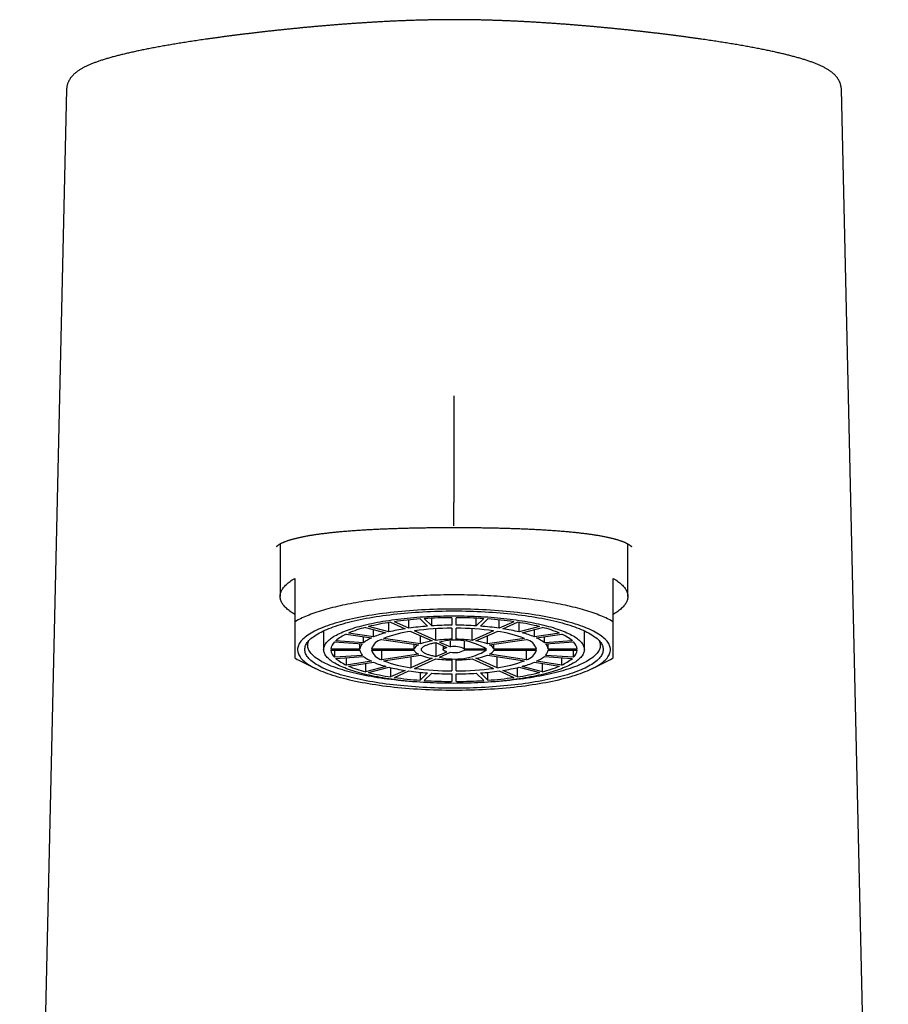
# Model space of a CAD drawing. Header units: millimetres. Extents: x 8 to 799, y 12 to 736.
# Tile 8 of 24: x 346 to 406, y 620 to 688. Entities that reach past the tile are written whole.
import ezdxf

# ---------------------------------------------------------------- set-up
doc = ezdxf.new("R2010")
doc.units = ezdxf.units.MM

msp = doc.modelspace()

# ---------------------------------------------------------------- linework, layer by layer
at = {"color": 7, "linetype": 'Continuous', "lineweight": 30}
for p, q in [((349.654, 682.899), (346.416, 541.267)), ((406.389, 541.267), (403.15, 682.899)), ((364.402, 651.551), (364.402, 647.926)), ((388.402, 647.926), (388.402, 651.551)), ((365.402, 649.167), (365.402, 646.166)), ((387.402, 646.166), (387.402, 649.167)), ((373.283, 645.731), (372.283, 646.18)), ((373.283, 645.731), (373.283, 646.302)), ((374.058, 646.37), (374.575, 645.87)), ((374.865, 645.89), (374.347, 646.39)), ((374.865, 645.89), (374.865, 646.419)), ((376.252, 646.455), (376.252, 645.937)), ((376.552, 645.937), (376.552, 646.455)), ((377.939, 645.89), (377.939, 646.419)), ((378.457, 646.39), (377.939, 645.89)), ((378.229, 645.87), (378.747, 646.37)), ((379.521, 645.731), (379.521, 646.302)), ((380.522, 646.18), (379.521, 645.731)), ((367.402, 645.552), (367.402, 644.256)), ((370.287, 645.783), (371.701, 645.417)), ((371.913, 645.472), (370.499, 645.838)), ((370.849, 645.13), (370.849, 645.638)), ((371.913, 645.472), (371.913, 646.124)), ((372.023, 646.141), (373.023, 645.693)), ((373.423, 645.513), (374.899, 644.852)), ((375.159, 644.89), (373.683, 645.552)), ((375.159, 644.89), (375.159, 645.695)), ((376.252, 645.73), (376.252, 644.966)), ((376.552, 644.966), (376.552, 645.73)), ((377.645, 644.89), (377.645, 645.695)), ((379.121, 645.552), (377.645, 644.89)), ((377.905, 644.852), (379.381, 645.513)), ((379.781, 645.693), (380.781, 646.141)), ((380.891, 645.472), (380.891, 646.124)), ((382.306, 645.838), (380.891, 645.472)), ((381.103, 645.417), (382.518, 645.783)), ((381.955, 645.13), (381.955, 645.638)), ((385.402, 644.256), (385.402, 645.552)), ((370.164, 644.728), (368.232, 644.862)), ((368.967, 645.322), (370.699, 645.063)), ((370.849, 645.13), (369.117, 645.389)), ((370.164, 644.728), (370.164, 645.143)), ((371.393, 644.959), (373.949, 644.577)), ((374.099, 644.644), (371.543, 645.027)), ((374.099, 644.644), (374.099, 645.21)), ((376.165, 644.44), (376.165, 644.835)), ((377.137, 644.294), (377.137, 644.806)), ((378.705, 644.644), (378.705, 645.21)), ((381.262, 645.027), (378.705, 644.644)), ((378.855, 644.577), (381.412, 644.959)), ((383.687, 645.389), (381.955, 645.13)), ((382.105, 645.063), (383.837, 645.322)), ((382.64, 644.728), (382.64, 645.143)), ((384.572, 644.862), (382.64, 644.728)), ((369.904, 644.294), (367.903, 644.294)), ((367.903, 644.217), (369.904, 644.217)), ((368.154, 644.787), (370.086, 644.653)), ((368.154, 644.217), (368.154, 643.724)), ((369.904, 644.294), (369.904, 644.666)), ((373.656, 644.294), (370.704, 644.294)), ((370.704, 644.217), (373.656, 644.217)), ((371.393, 644.217), (371.393, 643.552)), ((373.656, 644.294), (373.656, 644.621)), ((375.15, 644.739), (375.905, 644.401)), ((375.15, 644.739), (375.15, 643.772)), ((375.41, 644.778), (376.165, 644.44)), ((375.652, 644.514), (375.652, 644.256)), ((378.647, 644.294), (377.137, 644.294)), ((378.647, 644.217), (377.137, 644.217)), ((379.148, 644.294), (379.148, 644.621)), ((382.1, 644.294), (379.148, 644.294)), ((379.148, 644.217), (382.1, 644.217)), ((381.412, 643.552), (381.412, 644.217)), ((382.718, 644.653), (384.65, 644.787)), ((382.9, 644.294), (382.9, 644.666)), ((384.901, 644.294), (382.9, 644.294)), ((382.9, 644.217), (384.901, 644.217)), ((384.65, 643.724), (384.65, 644.217)), ((365.773, 643.483), (366.836, 642.958)), ((370.086, 643.858), (368.154, 643.724)), ((368.232, 643.649), (370.164, 643.783)), ((368.967, 643.7), (368.967, 643.189)), ((370.699, 643.448), (368.967, 643.189)), ((373.949, 643.934), (371.393, 643.552)), ((371.543, 643.485), (374.099, 643.867)), ((373.423, 643.766), (373.423, 642.998)), ((374.899, 643.659), (373.423, 642.998)), ((373.683, 642.959), (375.159, 643.621)), ((375.15, 643.772), (375.905, 644.11)), ((375.41, 643.733), (376.165, 644.071)), ((376.252, 643.545), (376.252, 642.781)), ((376.552, 642.781), (376.552, 643.545)), ((377.645, 643.621), (379.121, 642.959)), ((379.381, 642.998), (377.905, 643.659)), ((378.705, 643.867), (381.262, 643.485)), ((381.412, 643.552), (378.855, 643.934)), ((379.381, 642.998), (379.381, 643.766)), ((383.837, 643.189), (382.105, 643.448)), ((382.64, 643.783), (384.572, 643.649)), ((384.65, 643.724), (382.718, 643.858)), ((383.837, 643.189), (383.837, 643.7)), ((385.969, 642.958), (387.032, 643.483)), ((369.117, 643.122), (370.849, 643.381)), ((370.287, 643.297), (370.287, 642.728)), ((371.701, 643.094), (370.287, 642.728)), ((370.499, 642.673), (371.913, 643.039)), ((372.023, 643.012), (372.023, 642.37)), ((373.023, 642.818), (372.023, 642.37)), ((372.283, 642.331), (373.283, 642.78)), ((379.521, 642.78), (380.522, 642.331)), ((380.781, 642.37), (379.781, 642.818)), ((380.781, 642.37), (380.781, 643.012)), ((380.891, 643.039), (382.306, 642.673)), ((382.518, 642.728), (381.103, 643.094)), ((381.955, 643.381), (383.687, 643.122)), ((382.518, 642.728), (382.518, 643.297)), ((374.058, 642.686), (374.058, 642.141)), ((374.575, 642.641), (374.058, 642.141)), ((374.347, 642.121), (374.865, 642.621)), ((376.252, 642.574), (376.252, 642.056)), ((376.552, 642.056), (376.552, 642.574)), ((377.939, 642.621), (378.457, 642.121)), ((378.747, 642.141), (378.229, 642.641)), ((378.747, 642.141), (378.747, 642.686))]:
    msp.add_line(p, q, dxfattribs=at)
at = {"color": 7, "linetype": 'Continuous', "lineweight": 30, "flags": 128}
for points in [[(365.402, 646.685), (365.318, 646.736), (365.238, 646.787), (365.161, 646.839), (365.088, 646.891), (365.018, 646.944), (364.952, 646.997), (364.89, 647.05), (364.831, 647.103), (364.776, 647.157), (364.725, 647.211), (364.677, 647.265), (364.633, 647.319), (364.593, 647.374), (364.557, 647.429), (364.525, 647.483), (364.496, 647.538), (364.471, 647.594), (364.45, 647.649), (364.433, 647.704), (364.419, 647.76), (364.41, 647.815), (364.404, 647.871), (364.402, 647.926), (364.404, 647.982), (364.41, 648.037), (364.419, 648.093), (364.433, 648.148), (364.45, 648.203), (364.471, 648.259), (364.496, 648.314), (364.525, 648.369), (364.557, 648.424), (364.593, 648.478), (364.633, 648.533), (364.677, 648.587), (364.725, 648.641), (364.776, 648.695), (364.831, 648.749), (364.89, 648.802), (364.952, 648.855), (365.018, 648.908), (365.088, 648.961), (365.161, 649.013), (365.238, 649.065), (365.318, 649.116), (365.402, 649.167)], [(387.402, 649.167), (387.486, 649.116), (387.567, 649.065), (387.643, 649.013), (387.717, 648.961), (387.786, 648.908), (387.852, 648.855), (387.915, 648.802), (387.973, 648.749), (388.028, 648.695), (388.08, 648.641), (388.127, 648.587), (388.171, 648.533), (388.211, 648.478), (388.247, 648.424), (388.28, 648.369), (388.308, 648.314), (388.333, 648.259), (388.354, 648.203), (388.371, 648.148), (388.385, 648.093), (388.394, 648.037), (388.4, 647.982), (388.402, 647.926), (388.4, 647.871), (388.394, 647.815), (388.385, 647.76), (388.371, 647.704), (388.354, 647.649), (388.333, 647.594), (388.308, 647.538), (388.28, 647.483), (388.247, 647.429), (388.211, 647.374), (388.171, 647.319), (388.127, 647.265), (388.08, 647.211), (388.028, 647.157), (387.973, 647.103), (387.915, 647.05), (387.852, 646.997), (387.786, 646.944), (387.717, 646.891), (387.643, 646.839), (387.567, 646.787), (387.486, 646.736), (387.402, 646.685)], [(387.402, 646.166), (387.307, 646.221), (387.209, 646.275), (387.106, 646.329), (386.999, 646.382), (386.888, 646.435), (386.773, 646.487), (386.655, 646.539), (386.532, 646.59), (386.406, 646.64), (386.276, 646.69), (386.143, 646.739), (386.005, 646.787), (385.864, 646.835), (385.72, 646.882), (385.572, 646.928), (385.421, 646.974), (385.266, 647.018), (385.108, 647.062), (384.947, 647.105), (384.782, 647.148), (384.615, 647.189), (384.444, 647.23), (384.271, 647.27), (384.094, 647.309), (383.915, 647.347), (383.732, 647.384), (383.547, 647.42), (383.36, 647.455), (383.17, 647.49), (382.977, 647.523), (382.781, 647.555), (382.584, 647.587), (382.384, 647.617), (382.182, 647.647), (381.977, 647.675), (381.771, 647.702), (381.563, 647.729), (381.352, 647.754), (381.14, 647.778), (380.926, 647.801), (380.71, 647.823), (380.493, 647.844), (380.274, 647.864), (380.054, 647.883), (379.833, 647.901), (379.61, 647.918), (379.386, 647.933), (379.16, 647.947), (378.934, 647.961), (378.707, 647.973), (378.479, 647.984), (378.25, 647.994), (378.021, 648.002), (377.791, 648.01), (377.56, 648.016), (377.329, 648.021), (377.098, 648.025), (376.866, 648.028), (376.634, 648.03), (376.402, 648.031), (376.17, 648.03), (375.938, 648.028), (375.707, 648.025), (375.475, 648.021), (375.244, 648.016), (375.014, 648.01), (374.784, 648.002), (374.554, 647.994), (374.325, 647.984), (374.097, 647.973), (373.87, 647.961), (373.644, 647.947), (373.419, 647.933), (373.195, 647.918), (372.972, 647.901), (372.75, 647.883), (372.53, 647.864), (372.311, 647.844), (372.094, 647.823), (371.878, 647.801), (371.664, 647.778), (371.452, 647.754), (371.242, 647.729), (371.033, 647.702), (370.827, 647.675), (370.623, 647.647), (370.42, 647.617), (370.22, 647.587), (370.023, 647.555), (369.828, 647.523), (369.635, 647.49), (369.445, 647.455), (369.257, 647.42), (369.072, 647.384), (368.89, 647.347), (368.71, 647.309), (368.534, 647.27), (368.36, 647.23), (368.189, 647.189), (368.022, 647.148), (367.857, 647.105), (367.696, 647.062), (367.538, 647.018), (367.383, 646.974), (367.232, 646.928), (367.084, 646.882), (366.94, 646.835), (366.799, 646.787), (366.662, 646.739), (366.528, 646.69), (366.398, 646.64), (366.272, 646.59), (366.15, 646.539), (366.031, 646.487), (365.916, 646.435), (365.805, 646.382), (365.699, 646.329), (365.596, 646.275), (365.497, 646.221), (365.402, 646.166)], [(376.402, 641.46), (376.685, 641.461), (376.967, 641.464), (377.25, 641.469), (377.531, 641.476), (377.812, 641.484), (378.092, 641.495), (378.37, 641.507), (378.648, 641.521), (378.923, 641.538), (379.197, 641.556), (379.47, 641.575), (379.74, 641.597), (380.007, 641.621), (380.273, 641.646), (380.535, 641.673), (380.795, 641.702), (381.052, 641.733), (381.305, 641.765), (381.555, 641.799), (381.802, 641.835), (382.045, 641.872), (382.284, 641.911), (382.519, 641.952), (382.75, 641.994), (382.977, 642.038), (383.199, 642.083), (383.416, 642.13), (383.629, 642.178), (383.836, 642.228), (384.039, 642.279), (384.236, 642.331), (384.428, 642.385), (384.615, 642.44), (384.795, 642.496), (384.97, 642.554), (385.14, 642.613), (385.303, 642.672), (385.46, 642.733), (385.611, 642.795), (385.755, 642.858), (385.893, 642.922), (386.025, 642.987), (386.15, 643.052), (386.268, 643.119), (386.38, 643.186), (386.485, 643.254), (386.583, 643.322), (386.674, 643.392), (386.757, 643.462), (386.834, 643.532), (386.904, 643.603), (386.966, 643.674), (387.021, 643.746), (387.069, 643.818), (387.11, 643.891), (387.143, 643.963), (387.169, 644.036), (387.187, 644.109), (387.198, 644.182), (387.202, 644.256), (387.198, 644.329), (387.187, 644.402), (387.169, 644.475), (387.143, 644.548), (387.11, 644.62), (387.069, 644.693), (387.021, 644.765), (386.966, 644.837), (386.904, 644.908), (386.834, 644.979), (386.757, 645.049), (386.674, 645.119), (386.583, 645.189), (386.485, 645.257), (386.38, 645.325), (386.268, 645.392), (386.15, 645.459), (386.025, 645.525), (385.893, 645.589), (385.755, 645.653), (385.611, 645.716), (385.46, 645.778), (385.303, 645.839), (385.14, 645.899), (384.97, 645.957), (384.795, 646.015), (384.615, 646.071), (384.428, 646.126), (384.236, 646.18), (384.039, 646.232), (383.836, 646.283), (383.629, 646.333), (383.416, 646.381), (383.199, 646.428), (382.977, 646.473), (382.75, 646.517), (382.519, 646.559), (382.284, 646.6), (382.045, 646.639), (381.802, 646.676), (381.555, 646.712), (381.305, 646.746), (381.052, 646.778), (380.795, 646.809), (380.535, 646.838), (380.273, 646.865), (380.007, 646.89), (379.74, 646.914), (379.47, 646.936), (379.197, 646.956), (378.923, 646.974), (378.648, 646.99), (378.37, 647.004), (378.092, 647.016), (377.812, 647.027), (377.531, 647.035), (377.25, 647.042), (376.967, 647.047), (376.685, 647.05), (376.402, 647.051), (376.119, 647.05), (375.837, 647.047), (375.555, 647.042), (375.273, 647.035), (374.992, 647.027), (374.713, 647.016), (374.434, 647.004), (374.157, 646.99), (373.881, 646.974), (373.607, 646.956), (373.335, 646.936), (373.065, 646.914), (372.797, 646.89), (372.532, 646.865), (372.269, 646.838), (372.009, 646.809), (371.753, 646.778), (371.499, 646.746), (371.249, 646.712), (371.002, 646.676), (370.759, 646.639), (370.52, 646.6), (370.285, 646.559), (370.054, 646.517), (369.828, 646.473), (369.605, 646.428), (369.388, 646.381), (369.176, 646.333), (368.968, 646.283), (368.765, 646.232), (368.568, 646.18), (368.376, 646.126), (368.19, 646.071), (368.009, 646.015), (367.834, 645.957), (367.665, 645.899), (367.502, 645.839), (367.345, 645.778), (367.194, 645.716), (367.049, 645.653), (366.911, 645.589), (366.779, 645.525), (366.654, 645.459), (366.536, 645.392), (366.424, 645.325), (366.319, 645.257), (366.222, 645.189), (366.131, 645.119), (366.047, 645.049), (365.97, 644.979), (365.901, 644.908), (365.838, 644.837), (365.783, 644.765), (365.735, 644.693), (365.695, 644.62), (365.661, 644.548), (365.635, 644.475), (365.617, 644.402), (365.606, 644.329), (365.602, 644.256), (365.606, 644.182), (365.617, 644.109), (365.635, 644.036), (365.661, 643.963), (365.695, 643.891), (365.735, 643.818), (365.783, 643.746), (365.838, 643.674), (365.901, 643.603), (365.97, 643.532), (366.047, 643.462), (366.131, 643.392), (366.222, 643.322), (366.319, 643.254), (366.424, 643.186), (366.536, 643.119), (366.654, 643.052), (366.779, 642.987), (366.911, 642.922), (367.049, 642.858), (367.194, 642.795), (367.345, 642.733), (367.502, 642.672), (367.665, 642.613), (367.834, 642.554), (368.009, 642.496), (368.19, 642.44), (368.376, 642.385), (368.568, 642.331), (368.765, 642.279), (368.968, 642.228), (369.176, 642.178), (369.388, 642.13), (369.605, 642.083), (369.828, 642.038), (370.054, 641.994), (370.285, 641.952), (370.52, 641.911), (370.759, 641.872), (371.002, 641.835), (371.249, 641.799), (371.499, 641.765), (371.753, 641.733), (372.009, 641.702), (372.269, 641.673), (372.532, 641.646), (372.797, 641.621), (373.065, 641.597), (373.335, 641.575), (373.607, 641.556), (373.881, 641.538), (374.157, 641.521), (374.434, 641.507), (374.713, 641.495), (374.992, 641.484), (375.273, 641.476), (375.555, 641.469), (375.837, 641.464), (376.119, 641.461), (376.402, 641.46)], [(376.402, 646.921), (376.672, 646.92), (376.941, 646.918), (377.21, 646.913), (377.479, 646.907), (377.747, 646.899), (378.013, 646.889), (378.279, 646.877), (378.544, 646.863), (378.807, 646.848), (379.068, 646.831), (379.328, 646.812), (379.585, 646.791), (379.84, 646.768), (380.093, 646.744), (380.344, 646.718), (380.592, 646.691), (380.836, 646.662), (381.078, 646.631), (381.317, 646.598), (381.552, 646.564), (381.784, 646.529), (382.012, 646.491), (382.236, 646.453), (382.456, 646.412), (382.672, 646.37), (382.884, 646.327), (383.091, 646.283), (383.294, 646.237), (383.492, 646.189), (383.685, 646.141), (383.874, 646.091), (384.057, 646.039), (384.234, 645.987), (384.407, 645.933), (384.574, 645.878), (384.735, 645.822), (384.891, 645.765), (385.04, 645.707), (385.184, 645.648), (385.322, 645.588), (385.454, 645.528), (385.58, 645.466), (385.699, 645.403), (385.812, 645.34), (385.918, 645.276), (386.018, 645.211), (386.111, 645.145), (386.198, 645.079), (386.278, 645.013), (386.351, 644.945), (386.418, 644.878), (386.477, 644.81), (386.53, 644.741), (386.575, 644.673), (386.614, 644.603), (386.646, 644.534), (386.67, 644.465), (386.688, 644.395), (386.699, 644.325), (386.702, 644.256), (386.699, 644.186), (386.688, 644.116), (386.67, 644.046), (386.646, 643.977), (386.614, 643.908), (386.575, 643.838), (386.53, 643.77), (386.477, 643.701), (386.418, 643.633), (386.351, 643.566), (386.278, 643.498), (386.198, 643.432), (386.111, 643.366), (386.018, 643.3), (385.918, 643.235), (385.812, 643.171), (385.699, 643.108), (385.58, 643.045), (385.454, 642.983), (385.322, 642.923), (385.184, 642.863), (385.04, 642.804), (384.891, 642.746), (384.735, 642.689), (384.574, 642.633), (384.407, 642.578), (384.234, 642.524), (384.057, 642.472), (383.874, 642.42), (383.685, 642.37), (383.492, 642.322), (383.294, 642.274), (383.091, 642.228), (382.884, 642.184), (382.672, 642.141), (382.456, 642.099), (382.236, 642.059), (382.012, 642.02), (381.784, 641.983), (381.552, 641.947), (381.317, 641.913), (381.078, 641.88), (380.836, 641.849), (380.592, 641.82), (380.344, 641.793), (380.093, 641.767), (379.84, 641.743), (379.585, 641.72), (379.328, 641.699), (379.068, 641.681), (378.807, 641.663), (378.544, 641.648), (378.279, 641.634), (378.013, 641.623), (377.747, 641.612), (377.479, 641.604), (377.21, 641.598), (376.941, 641.593), (376.672, 641.591), (376.402, 641.59), (376.133, 641.591), (375.863, 641.593), (375.594, 641.598), (375.326, 641.604), (375.058, 641.612), (374.791, 641.623), (374.525, 641.634), (374.261, 641.648), (373.998, 641.663), (373.736, 641.681), (373.477, 641.699), (373.219, 641.72), (372.964, 641.743), (372.711, 641.767), (372.461, 641.793), (372.213, 641.82), (371.968, 641.849), (371.726, 641.88), (371.487, 641.913), (371.252, 641.947), (371.02, 641.983), (370.792, 642.02), (370.568, 642.059), (370.348, 642.099), (370.132, 642.141), (369.92, 642.184), (369.713, 642.228), (369.51, 642.274), (369.312, 642.322), (369.119, 642.37), (368.931, 642.42), (368.748, 642.472), (368.57, 642.524), (368.398, 642.578), (368.231, 642.633), (368.069, 642.689), (367.914, 642.746), (367.764, 642.804), (367.62, 642.863), (367.482, 642.923), (367.35, 642.983), (367.225, 643.045), (367.106, 643.108), (366.993, 643.171), (366.886, 643.235), (366.786, 643.3), (366.693, 643.366), (366.606, 643.432), (366.526, 643.498), (366.453, 643.566), (366.387, 643.633), (366.327, 643.701), (366.275, 643.77), (366.229, 643.838), (366.19, 643.908), (366.159, 643.977), (366.134, 644.046), (366.116, 644.116), (366.106, 644.186), (366.102, 644.256), (366.106, 644.325), (366.116, 644.395), (366.134, 644.465), (366.159, 644.534), (366.19, 644.603), (366.229, 644.673), (366.275, 644.741), (366.327, 644.81), (366.387, 644.878), (366.453, 644.945), (366.526, 645.013), (366.606, 645.079), (366.693, 645.145), (366.786, 645.211), (366.886, 645.276), (366.993, 645.34), (367.106, 645.403), (367.225, 645.466), (367.35, 645.528), (367.482, 645.588), (367.62, 645.648), (367.764, 645.707), (367.914, 645.765), (368.069, 645.822), (368.231, 645.878), (368.398, 645.933), (368.57, 645.987), (368.748, 646.039), (368.931, 646.091), (369.119, 646.141), (369.312, 646.189), (369.51, 646.237), (369.713, 646.283), (369.92, 646.327), (370.132, 646.37), (370.348, 646.412), (370.568, 646.453), (370.792, 646.491), (371.02, 646.529), (371.252, 646.564), (371.487, 646.598), (371.726, 646.631), (371.968, 646.662), (372.213, 646.691), (372.461, 646.718), (372.711, 646.744), (372.964, 646.768), (373.219, 646.791), (373.477, 646.812), (373.736, 646.831), (373.998, 646.848), (374.261, 646.863), (374.525, 646.877), (374.791, 646.889), (375.058, 646.899), (375.326, 646.907), (375.594, 646.913), (375.863, 646.918), (376.133, 646.92), (376.402, 646.921)], [(376.402, 646.585), (376.638, 646.584), (376.873, 646.582), (377.108, 646.578), (377.343, 646.572), (377.577, 646.565), (377.81, 646.556), (378.042, 646.546), (378.273, 646.534), (378.503, 646.521), (378.732, 646.506), (378.958, 646.489), (379.183, 646.471), (379.406, 646.451), (379.627, 646.43), (379.846, 646.408), (380.063, 646.384), (380.277, 646.358), (380.488, 646.331), (380.697, 646.303), (380.902, 646.273), (381.105, 646.242), (381.304, 646.209), (381.5, 646.175), (381.692, 646.14), (381.881, 646.104), (382.066, 646.066), (382.247, 646.027), (382.424, 645.987), (382.597, 645.945), (382.766, 645.903), (382.931, 645.859), (383.09, 645.814), (383.246, 645.768), (383.396, 645.721), (383.542, 645.674), (383.683, 645.625), (383.819, 645.575), (383.95, 645.524), (384.076, 645.473), (384.196, 645.42), (384.312, 645.367), (384.421, 645.313), (384.525, 645.258), (384.624, 645.203), (384.717, 645.147), (384.804, 645.09), (384.886, 645.033), (384.962, 644.975), (385.032, 644.917), (385.095, 644.858), (385.153, 644.799), (385.205, 644.74), (385.251, 644.68), (385.291, 644.62), (385.325, 644.56), (385.353, 644.499), (385.374, 644.438), (385.39, 644.377), (385.399, 644.316), (385.402, 644.256), (385.399, 644.195), (385.39, 644.134), (385.374, 644.073), (385.353, 644.012), (385.325, 643.951), (385.291, 643.891), (385.251, 643.831), (385.205, 643.771), (385.153, 643.712), (385.095, 643.653), (385.032, 643.594), (384.962, 643.536), (384.886, 643.478), (384.804, 643.421), (384.717, 643.364), (384.624, 643.308), (384.525, 643.253), (384.421, 643.198), (384.312, 643.144), (384.196, 643.091), (384.076, 643.038), (383.95, 642.987), (383.819, 642.936), (383.683, 642.886), (383.542, 642.837), (383.396, 642.79), (383.246, 642.743), (383.09, 642.697), (382.931, 642.652), (382.766, 642.608), (382.597, 642.566), (382.424, 642.524), (382.247, 642.484), (382.066, 642.445), (381.881, 642.408), (381.692, 642.371), (381.5, 642.336), (381.304, 642.302), (381.105, 642.269), (380.902, 642.238), (380.697, 642.208), (380.488, 642.18), (380.277, 642.153), (380.063, 642.128), (379.846, 642.103), (379.627, 642.081), (379.406, 642.06), (379.183, 642.04), (378.958, 642.022), (378.732, 642.006), (378.503, 641.991), (378.273, 641.977), (378.042, 641.965), (377.81, 641.955), (377.577, 641.946), (377.343, 641.939), (377.108, 641.933), (376.873, 641.929), (376.638, 641.927), (376.402, 641.926), (376.167, 641.927), (375.931, 641.929), (375.696, 641.933), (375.461, 641.939), (375.227, 641.946), (374.994, 641.955), (374.762, 641.965), (374.531, 641.977), (374.301, 641.991), (374.073, 642.006), (373.846, 642.022), (373.621, 642.04), (373.398, 642.06), (373.177, 642.081), (372.958, 642.103), (372.742, 642.128), (372.528, 642.153), (372.316, 642.18), (372.108, 642.208), (371.902, 642.238), (371.7, 642.269), (371.5, 642.302), (371.305, 642.336), (371.112, 642.371), (370.923, 642.408), (370.738, 642.445), (370.557, 642.484), (370.38, 642.524), (370.207, 642.566), (370.038, 642.608), (369.874, 642.652), (369.714, 642.697), (369.559, 642.743), (369.408, 642.79), (369.262, 642.837), (369.121, 642.886), (368.985, 642.936), (368.854, 642.987), (368.728, 643.038), (368.608, 643.091), (368.493, 643.144), (368.383, 643.198), (368.279, 643.253), (368.18, 643.308), (368.087, 643.364), (368, 643.421), (367.918, 643.478), (367.843, 643.536), (367.773, 643.594), (367.709, 643.653), (367.651, 643.712), (367.599, 643.771), (367.553, 643.831), (367.513, 643.891), (367.479, 643.951), (367.451, 644.012), (367.43, 644.073), (367.414, 644.134), (367.405, 644.195), (367.402, 644.256), (367.405, 644.316), (367.414, 644.377), (367.43, 644.438), (367.451, 644.499), (367.479, 644.56), (367.513, 644.62), (367.553, 644.68), (367.599, 644.74), (367.651, 644.799), (367.709, 644.858), (367.773, 644.917), (367.843, 644.975), (367.918, 645.033), (368, 645.09), (368.087, 645.147), (368.18, 645.203), (368.279, 645.258), (368.383, 645.313), (368.493, 645.367), (368.608, 645.42), (368.728, 645.473), (368.854, 645.524), (368.985, 645.575), (369.121, 645.625), (369.262, 645.674), (369.408, 645.721), (369.559, 645.768), (369.714, 645.814), (369.874, 645.859), (370.038, 645.903), (370.207, 645.945), (370.38, 645.987), (370.557, 646.027), (370.738, 646.066), (370.923, 646.104), (371.112, 646.14), (371.305, 646.175), (371.5, 646.209), (371.7, 646.242), (371.902, 646.273), (372.108, 646.303), (372.316, 646.331), (372.528, 646.358), (372.742, 646.384), (372.958, 646.408), (373.177, 646.43), (373.398, 646.451), (373.621, 646.471), (373.846, 646.489), (374.073, 646.506), (374.301, 646.521), (374.531, 646.534), (374.762, 646.546), (374.994, 646.556), (375.227, 646.565), (375.461, 646.572), (375.696, 646.578), (375.931, 646.582), (376.167, 646.584), (376.402, 646.585)], [(374.625, 641.972), (374.562, 641.975), (374.302, 641.988), (374.044, 642.003), (373.788, 642.02), (373.534, 642.039), (373.281, 642.059), (373.031, 642.081), (372.783, 642.105), (372.537, 642.13), (372.294, 642.157), (372.054, 642.186), (371.817, 642.216), (371.583, 642.248), (371.352, 642.281), (371.125, 642.316), (370.901, 642.353), (370.681, 642.391), (370.466, 642.43), (370.254, 642.471), (370.046, 642.514), (369.843, 642.558), (369.644, 642.603), (369.45, 642.649), (369.26, 642.697), (369.076, 642.746), (368.896, 642.796), (368.722, 642.848), (368.553, 642.9), (368.389, 642.954), (368.231, 643.009), (368.078, 643.065), (367.932, 643.122), (367.79, 643.179), (367.655, 643.238), (367.526, 643.298), (367.403, 643.359), (367.286, 643.42), (367.175, 643.482), (367.071, 643.545), (366.973, 643.609), (366.881, 643.673), (366.796, 643.738), (366.718, 643.803), (366.646, 643.869), (366.581, 643.935), (366.523, 644.002), (366.471, 644.069), (366.427, 644.136), (366.389, 644.204), (366.357, 644.272), (366.333, 644.34), (366.316, 644.408), (366.306, 644.477), (366.302, 644.545), (366.306, 644.614), (366.316, 644.682), (366.333, 644.75), (366.357, 644.819), (366.381, 644.872)], [(386.423, 644.872), (386.447, 644.819), (386.471, 644.75), (386.488, 644.682), (386.499, 644.614), (386.502, 644.545), (386.499, 644.477), (386.488, 644.408), (386.471, 644.34), (386.447, 644.272), (386.416, 644.204), (386.378, 644.136), (386.333, 644.069), (386.281, 644.002), (386.223, 643.935), (386.158, 643.869), (386.086, 643.803), (386.008, 643.738), (385.923, 643.673), (385.831, 643.609), (385.733, 643.545), (385.629, 643.482), (385.518, 643.42), (385.401, 643.359), (385.278, 643.298), (385.149, 643.238), (385.014, 643.179), (384.873, 643.122), (384.726, 643.065), (384.573, 643.009), (384.415, 642.954), (384.251, 642.9), (384.082, 642.848), (383.908, 642.796), (383.728, 642.746), (383.544, 642.697), (383.355, 642.649), (383.16, 642.603), (382.962, 642.558), (382.758, 642.514), (382.551, 642.471), (382.339, 642.43), (382.123, 642.391), (381.903, 642.353), (381.679, 642.316), (381.452, 642.281), (381.221, 642.248), (380.987, 642.216), (380.75, 642.186), (380.51, 642.157), (380.267, 642.13), (380.022, 642.105), (379.774, 642.081), (379.523, 642.059), (379.271, 642.039), (379.016, 642.02), (378.76, 642.003), (378.502, 641.988), (378.243, 641.975), (378.179, 641.972)], [(375.15, 643.772), (375.074, 643.785), (375.001, 643.8), (374.931, 643.815), (374.862, 643.831), (374.797, 643.848), (374.734, 643.865), (374.673, 643.883), (374.616, 643.901), (374.562, 643.921), (374.51, 643.94), (374.462, 643.961), (374.417, 643.981), (374.376, 644.003), (374.337, 644.024), (374.303, 644.046), (374.271, 644.069), (374.244, 644.091), (374.219, 644.114), (374.199, 644.137), (374.182, 644.161), (374.169, 644.184), (374.16, 644.208), (374.154, 644.232), (374.152, 644.256), (374.154, 644.279), (374.16, 644.303), (374.169, 644.327), (374.182, 644.35), (374.199, 644.374), (374.219, 644.397), (374.244, 644.42), (374.271, 644.442), (374.303, 644.465), (374.337, 644.487), (374.376, 644.509), (374.417, 644.53), (374.462, 644.55), (374.51, 644.571), (374.562, 644.59), (374.616, 644.61), (374.673, 644.628), (374.734, 644.646), (374.797, 644.664), (374.862, 644.68), (374.931, 644.696), (375.001, 644.711), (375.074, 644.726), (375.15, 644.739)], [(375.905, 644.11), (375.867, 644.12), (375.831, 644.13), (375.798, 644.14), (375.768, 644.152), (375.742, 644.164), (375.718, 644.176), (375.698, 644.189), (375.682, 644.202), (375.669, 644.215), (375.66, 644.228), (375.654, 644.242), (375.652, 644.256), (375.654, 644.269), (375.66, 644.283), (375.669, 644.296), (375.682, 644.31), (375.698, 644.323), (375.718, 644.335), (375.742, 644.347), (375.768, 644.359), (375.798, 644.371), (375.831, 644.381), (375.867, 644.391), (375.905, 644.401)]]:
    msp.add_lwpolyline(points, dxfattribs=at)
at = {"color": 7, "linetype": 'Continuous', "lineweight": 30}
for centre, radius, start, end in [((375.966, 620.198), 26.241, 94.16992, 98.06828), ((376.387, 614.514), 31.942, 90.242, 93.66111), ((376.417, 614.514), 31.942, 86.33889, 89.758), ((376.839, 620.198), 26.241, 81.93172, 85.83008), ((372.463, 637.399), 8.663, 104.55395, 112.72451), ((374.628, 629.038), 17.301, 98.65872, 103.80671), ((374.574, 637.191), 8.401, 97.87144, 111.1502), ((375.051, 632.576), 13.272, 98.78961, 103.67583), ((376.071, 625.819), 20.106, 94.2667, 97.9715), ((376.326, 626.06), 19.67, 90.21378, 97.72048), ((376.391, 621.489), 24.449, 90.32518, 93.57793), ((376.414, 621.513), 24.425, 86.42047, 89.67642), ((376.479, 626.06), 19.67, 82.27952, 89.78622), ((376.74, 625.88), 20.045, 82.02282, 85.73898), ((378.231, 637.191), 8.401, 68.8498, 82.12856), ((377.767, 632.648), 13.199, 76.31064, 81.22392), ((378.177, 629.038), 17.301, 76.19329, 81.34128), ((380.341, 637.399), 8.663, 67.27549, 75.44605), ((370.176, 642.569), 3.006, 113.70789, 130.29006), ((371.646, 642.952), 2.314, 114.15786, 129.84008), ((371.693, 643.96), 1.044, 106.7213, 161.29276), ((373.398, 638.981), 6.656, 104.76807, 112.51038), ((375.531, 640.76), 4.14, 98.78225, 110.23939), ((376.367, 635.397), 9.57, 90.68531, 97.24895), ((376.452, 640.682), 4.226, 58.71663, 104.28581), ((376.444, 635.487), 9.48, 82.7199, 89.34584), ((377.307, 640.891), 4.005, 69.56668, 81.41169), ((379.425, 639.036), 6.598, 67.45558, 75.26597), ((381.111, 643.96), 1.044, 18.70724, 73.2787), ((381.174, 642.977), 2.284, 50.05774, 65.94431), ((382.629, 642.569), 3.006, 49.70994, 66.29211), ((368.704, 644.197), 0.807, 132.99261, 173.08559), ((368.704, 644.314), 0.807, 186.91441, 227.00739), ((370.516, 644.209), 0.618, 134.02353, 172.05466), ((370.51, 644.299), 0.611, 187.73247, 226.18933), ((371.693, 644.552), 1.044, 198.70724, 253.2787), ((374.133, 644.094), 0.517, 110.80608, 157.20797), ((374.109, 644.393), 0.486, 201.23871, 250.74723), ((376.452, 647.829), 4.226, 255.71419, 301.28337), ((376.436, 642.928), 1.536, 62.83016, 100.17228), ((376.436, 645.583), 1.536, 259.82772, 297.16984), ((378.695, 644.118), 0.486, 21.23871, 70.74723), ((378.672, 644.417), 0.517, 290.80608, 337.20797), ((381.111, 644.552), 1.044, 286.7213, 341.29276), ((382.295, 644.212), 0.611, 7.73247, 46.18933), ((382.288, 644.302), 0.618, 314.02353, 352.05466), ((384.1, 644.197), 0.807, 6.91441, 47.00739), ((384.1, 644.314), 0.807, 312.99261, 353.08559), ((368.206, 648.432), 5.515, 239.43811, 243.81551), ((370.176, 645.942), 3.006, 229.70994, 246.29211), ((371.631, 645.534), 2.284, 230.05774, 245.94431), ((374.574, 651.32), 8.401, 248.8498, 262.12856), ((375.497, 647.62), 4.005, 249.56668, 261.41169), ((376.36, 653.024), 9.48, 262.7199, 269.34584), ((376.438, 653.114), 9.57, 270.68531, 277.24895), ((377.273, 647.751), 4.14, 278.78225, 290.23939), ((378.231, 651.32), 8.401, 277.87144, 291.1502), ((381.158, 645.559), 2.314, 294.15786, 309.84008), ((382.629, 645.942), 3.006, 293.70789, 310.29006), ((384.598, 648.432), 5.515, 296.18449, 300.56189), ((372.463, 651.112), 8.663, 247.27549, 255.44605), ((373.379, 649.475), 6.598, 247.45558, 255.26597), ((375.037, 655.863), 13.199, 256.31064, 261.22392), ((376.065, 662.631), 20.045, 262.02282, 265.73898), ((376.326, 662.451), 19.67, 262.27952, 269.78622), ((376.479, 662.451), 19.67, 270.21378, 277.72048), ((376.733, 662.692), 20.106, 274.2667, 277.9715), ((377.753, 655.935), 13.272, 278.78961, 283.67583), ((379.406, 649.53), 6.656, 284.76807, 292.51038), ((380.341, 651.112), 8.663, 284.55395, 292.72451), ((374.628, 659.473), 17.301, 256.19329, 261.34128), ((375.966, 668.313), 26.241, 261.93172, 265.83008), ((376.387, 673.997), 31.942, 266.33889, 269.758), ((376.39, 666.998), 24.425, 266.42047, 269.67642), ((376.413, 667.022), 24.449, 270.32518, 273.57793), ((376.417, 673.997), 31.942, 270.242, 273.66111), ((376.839, 668.313), 26.241, 274.16992, 278.06828), ((378.177, 659.473), 17.301, 278.65872, 283.80671)]:
    msp.add_arc(centre, radius, start, end, dxfattribs=at)
for points, knots in [([(376.402, 687.722), (376.306, 687.721), (376.111, 687.721), (375.817, 687.719), (375.522, 687.716), (375.227, 687.713), (374.933, 687.708), (374.639, 687.702), (374.345, 687.695), (374.051, 687.687), (373.758, 687.679), (373.465, 687.669), (373.172, 687.659), (372.88, 687.648), (372.589, 687.635), (372.297, 687.622), (372.006, 687.609), (371.716, 687.594), (371.425, 687.579), (371.136, 687.563), (370.847, 687.546), (370.558, 687.529), (370.271, 687.511), (369.984, 687.493), (369.699, 687.474), (369.415, 687.454), (369.131, 687.434), (368.849, 687.413), (368.568, 687.391), (368.288, 687.369), (368.009, 687.347), (367.731, 687.324), (367.453, 687.301), (367.177, 687.277), (366.902, 687.253), (366.628, 687.228), (366.354, 687.203), (366.082, 687.178), (365.812, 687.152), (365.543, 687.125), (365.275, 687.099), (365.009, 687.072), (364.745, 687.045), (364.481, 687.017), (364.22, 686.989), (363.96, 686.961), (363.702, 686.933), (363.445, 686.904), (363.189, 686.875), (362.935, 686.846), (362.683, 686.817), (362.433, 686.787), (362.186, 686.757), (361.941, 686.728), (361.696, 686.697), (361.453, 686.667), (361.213, 686.636), (360.974, 686.605), (360.737, 686.575), (360.503, 686.543), (360.27, 686.512), (360.04, 686.481), (359.811, 686.449), (359.585, 686.417), (359.36, 686.385), (359.138, 686.353), (358.917, 686.321), (358.699, 686.289), (358.482, 686.256), (358.268, 686.223), (358.056, 686.19), (357.846, 686.157), (357.638, 686.124), (357.433, 686.091), (357.231, 686.058), (357.03, 686.024), (356.832, 685.991), (356.637, 685.957), (356.444, 685.924), (356.254, 685.89), (356.065, 685.856), (355.879, 685.821), (355.696, 685.787), (355.516, 685.753), (355.338, 685.719), (355.163, 685.684), (354.989, 685.649), (354.818, 685.614), (354.65, 685.58), (354.484, 685.544), (354.322, 685.509), (354.161, 685.474), (354.004, 685.438), (353.849, 685.403), (353.697, 685.367), (353.547, 685.331), (353.4, 685.295), (353.255, 685.259), (353.113, 685.222), (352.973, 685.185), (352.835, 685.148), (352.7, 685.11), (352.568, 685.073), (352.439, 685.035), (352.312, 684.996), (352.188, 684.958), (352.066, 684.919), (351.946, 684.879), (351.83, 684.839), (351.715, 684.799), (351.603, 684.758), (351.493, 684.716), (351.385, 684.673), (351.278, 684.629), (351.175, 684.584), (351.073, 684.538), (350.972, 684.491), (350.873, 684.441), (350.776, 684.39), (350.68, 684.337), (350.588, 684.281), (350.499, 684.224), (350.418, 684.168), (350.344, 684.113), (350.278, 684.061), (350.216, 684.009), (350.16, 683.957), (350.107, 683.905), (350.059, 683.855), (350.015, 683.805), (349.974, 683.754), (349.932, 683.7), (349.892, 683.642), (349.855, 683.582), (349.82, 683.521), (349.789, 683.46), (349.761, 683.397), (349.737, 683.334), (349.715, 683.27), (349.696, 683.206), (349.681, 683.14), (349.669, 683.074), (349.661, 683.008), (349.655, 682.949), (349.655, 682.913), (349.654, 682.899)], [0, 0, 0, 0, 0.007063, 0.014296, 0.021511, 0.028717, 0.03592, 0.043121, 0.05032, 0.057517, 0.064714, 0.071912, 0.079109, 0.086308, 0.093509, 0.100712, 0.107918, 0.115127, 0.122341, 0.12956, 0.13678, 0.143997, 0.151218, 0.158431, 0.165636, 0.172835, 0.180031, 0.187222, 0.194412, 0.201602, 0.208792, 0.215984, 0.223178, 0.230377, 0.237582, 0.244793, 0.252013, 0.259242, 0.266454, 0.273664, 0.280871, 0.288078, 0.295286, 0.302496, 0.309712, 0.316905, 0.324106, 0.331324, 0.338549, 0.345775, 0.35299, 0.360188, 0.36736, 0.37452, 0.381739, 0.388951, 0.396157, 0.403358, 0.410556, 0.417752, 0.424948, 0.432146, 0.439345, 0.446548, 0.453755, 0.46097, 0.468192, 0.475423, 0.482666, 0.489911, 0.497154, 0.504396, 0.51164, 0.518887, 0.526138, 0.533394, 0.540664, 0.547885, 0.555135, 0.562406, 0.569692, 0.576984, 0.584275, 0.591554, 0.598749, 0.606073, 0.613395, 0.620717, 0.62804, 0.635366, 0.642697, 0.650035, 0.657382, 0.66474, 0.672111, 0.679497, 0.686902, 0.694327, 0.701774, 0.709247, 0.716789, 0.724315, 0.731861, 0.73943, 0.747026, 0.754654, 0.762318, 0.770015, 0.777719, 0.785485, 0.793317, 0.801219, 0.8092, 0.817266, 0.825428, 0.833502, 0.841895, 0.850379, 0.858953, 0.867595, 0.876249, 0.884809, 0.893154, 0.900324, 0.907112, 0.913527, 0.919594, 0.925346, 0.930816, 0.935612, 0.940343, 0.945322, 0.950409, 0.955293, 0.959996, 0.964544, 0.968958, 0.973259, 0.977463, 0.981586, 0.985642, 0.989642, 0.993597, 0.997516, 1, 1, 1, 1]), ([(403.15, 682.899), (403.15, 682.916), (403.148, 682.955), (403.143, 683.016), (403.134, 683.081), (403.122, 683.146), (403.107, 683.209), (403.089, 683.271), (403.068, 683.333), (403.045, 683.393), (403.019, 683.452), (402.99, 683.51), (402.959, 683.566), (402.925, 683.622), (402.888, 683.677), (402.849, 683.731), (402.806, 683.784), (402.763, 683.836), (402.715, 683.887), (402.665, 683.938), (402.61, 683.99), (402.55, 684.042), (402.486, 684.094), (402.416, 684.147), (402.341, 684.2), (402.261, 684.253), (402.175, 684.306), (402.084, 684.359), (401.988, 684.412), (401.889, 684.463), (401.787, 684.513), (401.683, 684.561), (401.576, 684.608), (401.469, 684.653), (401.36, 684.697), (401.249, 684.74), (401.135, 684.782), (401.019, 684.824), (400.902, 684.865), (400.782, 684.905), (400.659, 684.944), (400.535, 684.983), (400.408, 685.022), (400.279, 685.06), (400.147, 685.098), (400.013, 685.136), (399.876, 685.173), (399.736, 685.21), (399.594, 685.247), (399.45, 685.284), (399.303, 685.32), (399.153, 685.356), (399.001, 685.392), (398.846, 685.428), (398.689, 685.464), (398.529, 685.499), (398.367, 685.534), (398.202, 685.57), (398.034, 685.605), (397.864, 685.64), (397.69, 685.674), (397.515, 685.709), (397.336, 685.744), (397.155, 685.778), (396.972, 685.813), (396.787, 685.847), (396.598, 685.881), (396.407, 685.915), (396.214, 685.949), (396.019, 685.983), (395.822, 686.016), (395.623, 686.05), (395.421, 686.083), (395.217, 686.116), (395.01, 686.149), (394.802, 686.182), (394.591, 686.215), (394.377, 686.248), (394.161, 686.28), (393.943, 686.313), (393.723, 686.345), (393.5, 686.377), (393.276, 686.409), (393.049, 686.441), (392.821, 686.473), (392.591, 686.504), (392.359, 686.536), (392.124, 686.567), (391.888, 686.598), (391.65, 686.629), (391.409, 686.66), (391.167, 686.69), (390.922, 686.72), (390.675, 686.751), (390.427, 686.781), (390.177, 686.81), (389.926, 686.84), (389.673, 686.869), (389.418, 686.898), (389.162, 686.927), (388.903, 686.955), (388.644, 686.983), (388.383, 687.011), (388.122, 687.038), (387.858, 687.066), (387.593, 687.092), (387.326, 687.119), (387.058, 687.145), (386.788, 687.171), (386.517, 687.197), (386.245, 687.222), (385.971, 687.247), (385.696, 687.271), (385.419, 687.295), (385.142, 687.319), (384.863, 687.342), (384.584, 687.364), (384.303, 687.386), (384.022, 687.408), (383.74, 687.429), (383.456, 687.449), (383.172, 687.469), (382.886, 687.488), (382.599, 687.507), (382.312, 687.525), (382.023, 687.543), (381.733, 687.559), (381.443, 687.576), (381.153, 687.591), (380.862, 687.606), (380.571, 687.62), (380.28, 687.633), (379.988, 687.645), (379.696, 687.656), (379.403, 687.667), (379.11, 687.677), (378.817, 687.686), (378.523, 687.694), (378.229, 687.701), (377.935, 687.707), (377.64, 687.712), (377.345, 687.716), (377.05, 687.719), (376.756, 687.72), (376.54, 687.721), (376.422, 687.722), (376.402, 687.722)], [0, 0, 0, 0, 0.003002, 0.006901, 0.010785, 0.014692, 0.018631, 0.022611, 0.026643, 0.030736, 0.034905, 0.039161, 0.043521, 0.048, 0.052617, 0.057391, 0.062346, 0.067501, 0.07254, 0.078225, 0.084186, 0.090472, 0.097118, 0.104151, 0.111587, 0.119414, 0.127586, 0.13602, 0.144611, 0.153256, 0.161861, 0.170391, 0.178831, 0.187184, 0.195181, 0.203304, 0.211335, 0.21928, 0.227149, 0.234947, 0.242676, 0.250397, 0.258042, 0.265652, 0.273231, 0.280784, 0.288315, 0.295827, 0.303334, 0.310801, 0.318244, 0.325666, 0.333068, 0.340455, 0.347827, 0.355187, 0.362538, 0.369881, 0.377218, 0.384552, 0.391885, 0.399218, 0.406553, 0.413893, 0.421151, 0.428453, 0.43576, 0.443063, 0.450354, 0.457625, 0.464868, 0.472076, 0.479329, 0.486566, 0.493798, 0.501028, 0.508257, 0.515487, 0.522717, 0.529951, 0.537201, 0.54443, 0.551651, 0.558866, 0.566076, 0.573282, 0.580486, 0.58769, 0.594894, 0.6021, 0.60931, 0.616524, 0.623744, 0.630972, 0.638208, 0.645456, 0.652596, 0.659802, 0.667021, 0.674243, 0.681461, 0.688665, 0.695846, 0.703003, 0.710202, 0.717398, 0.724594, 0.731791, 0.73899, 0.746192, 0.753399, 0.760612, 0.767834, 0.775049, 0.782259, 0.789465, 0.796668, 0.80387, 0.811072, 0.818274, 0.825479, 0.832687, 0.8399, 0.847119, 0.854345, 0.86158, 0.868825, 0.876063, 0.883281, 0.890496, 0.897706, 0.904914, 0.912119, 0.919322, 0.926524, 0.933725, 0.940926, 0.948128, 0.955331, 0.962536, 0.969743, 0.976953, 0.984166, 0.991372, 0.998562, 1, 1, 1, 1]), ([(376.402, 661.772), (376.402, 661.769), (376.402, 661.758), (376.402, 661.737), (376.402, 661.705), (376.402, 661.668), (376.402, 661.625), (376.402, 661.575), (376.402, 661.518), (376.402, 661.455), (376.402, 661.388), (376.402, 661.318), (376.402, 661.244), (376.402, 661.166), (376.402, 661.085), (376.402, 661.003), (376.402, 660.92), (376.402, 660.836), (376.402, 660.751), (376.402, 660.667), (376.402, 660.585), (376.402, 660.503), (376.402, 660.45), (376.402, 660.423)], [0, 0, 0, 0, 0.0198769, 0.0646956, 0.1101797, 0.1556638, 0.2018328, 0.2508404, 0.3001881, 0.3506086, 0.4013998, 0.4504007, 0.4997416, 0.5501553, 0.6009396, 0.6499379, 0.6998127, 0.7496875, 0.8004696, 0.8494679, 0.8993428, 0.9492177, 1, 1, 1, 1]), ([(376.402, 660.423), (376.402, 660.265), (376.402, 659.948), (376.402, 659.479), (376.402, 659.015), (376.402, 658.542), (376.402, 658.06), (376.402, 657.571), (376.402, 657.09), (376.402, 656.616), (376.402, 656.153), (376.402, 655.701), (376.402, 655.26), (376.402, 654.827), (376.402, 654.545), (376.402, 654.405)], [0, 0, 0, 0, 0.072563, 0.145127, 0.21769, 0.290254, 0.369745, 0.449236, 0.528728, 0.608219, 0.687711, 0.765784, 0.843856, 0.921928, 1, 1, 1, 1]), ([(376.402, 652.795), (376.402, 652.799), (376.402, 652.815), (376.402, 652.849), (376.402, 652.902), (376.402, 652.963), (376.402, 653.03), (376.402, 653.106), (376.402, 653.189), (376.402, 653.28), (376.402, 653.377), (376.402, 653.482), (376.402, 653.593), (376.402, 653.71), (376.402, 653.835), (376.402, 653.968), (376.402, 654.107), (376.402, 654.252), (376.402, 654.354), (376.402, 654.405)], [0, 0, 0, 0, 0.013927, 0.073926, 0.133948, 0.193947, 0.254773, 0.315599, 0.377185, 0.438771, 0.500602, 0.562122, 0.623668, 0.685188, 0.747604, 0.810019, 0.873258, 0.936497, 1, 1, 1, 1]), ([(364.15, 651.345), (364.15, 651.345), (364.15, 651.344), (364.151, 651.347), (364.154, 651.352), (364.159, 651.36), (364.166, 651.37), (364.176, 651.382), (364.189, 651.396), (364.204, 651.411), (364.222, 651.428), (364.244, 651.446), (364.268, 651.465), (364.294, 651.484), (364.323, 651.503), (364.354, 651.523), (364.39, 651.544), (364.43, 651.567), (364.474, 651.59), (364.522, 651.614), (364.573, 651.637), (364.627, 651.662), (364.685, 651.686), (364.747, 651.711), (364.812, 651.735), (364.88, 651.76), (364.952, 651.785), (365.027, 651.809), (365.106, 651.834), (365.188, 651.859), (365.273, 651.883), (365.362, 651.907), (365.453, 651.93), (365.549, 651.954), (365.647, 651.977), (365.748, 652), (365.853, 652.023), (365.96, 652.045), (366.07, 652.067), (366.183, 652.088), (366.299, 652.109), (366.419, 652.13), (366.541, 652.151), (366.666, 652.171), (366.794, 652.19), (366.925, 652.21), (367.059, 652.229), (367.195, 652.247), (367.333, 652.265), (367.475, 652.283), (367.619, 652.3), (367.765, 652.317), (367.913, 652.334), (368.063, 652.349), (368.215, 652.365), (368.371, 652.38), (368.528, 652.395), (368.687, 652.409), (368.849, 652.423), (369.013, 652.437), (369.179, 652.45), (369.347, 652.463), (369.517, 652.475), (369.689, 652.487), (369.862, 652.499), (370.038, 652.51), (370.215, 652.521), (370.394, 652.531), (370.574, 652.541), (370.756, 652.551), (370.939, 652.56), (371.125, 652.569), (371.311, 652.578), (371.499, 652.586), (371.687, 652.594), (371.877, 652.601), (372.068, 652.608), (372.26, 652.615), (372.454, 652.622), (372.649, 652.628), (372.844, 652.634), (373.04, 652.639), (373.236, 652.644), (373.434, 652.649), (373.633, 652.653), (373.832, 652.658), (374.032, 652.661), (374.234, 652.665), (374.436, 652.668), (374.638, 652.671), (374.84, 652.674), (375.042, 652.676), (375.244, 652.678), (375.447, 652.68), (375.652, 652.681), (375.857, 652.682), (376.062, 652.683), (376.244, 652.683), (376.357, 652.683), (376.402, 652.683)], [0, 0, 0, 0, 0.004959, 0.015044, 0.025742, 0.035908, 0.045738, 0.055367, 0.064874, 0.074314, 0.083721, 0.093119, 0.102518, 0.111928, 0.120039, 0.128504, 0.138018, 0.147577, 0.157189, 0.166859, 0.176593, 0.186392, 0.196261, 0.206324, 0.21623, 0.226247, 0.236357, 0.246543, 0.256787, 0.267073, 0.277383, 0.287503, 0.297924, 0.308349, 0.31878, 0.32922, 0.339671, 0.350136, 0.360619, 0.371121, 0.381647, 0.392199, 0.40278, 0.413394, 0.424044, 0.434735, 0.445426, 0.45605, 0.466731, 0.477449, 0.488182, 0.498909, 0.509605, 0.520193, 0.530912, 0.541626, 0.55234, 0.563057, 0.57378, 0.584513, 0.59526, 0.606029, 0.61679, 0.627546, 0.638302, 0.649061, 0.659827, 0.670604, 0.681365, 0.692091, 0.70286, 0.713654, 0.72445, 0.735222, 0.74595, 0.756625, 0.767375, 0.778153, 0.78891, 0.79965, 0.810376, 0.821094, 0.831808, 0.842522, 0.853239, 0.863963, 0.874699, 0.885451, 0.896223, 0.907021, 0.917704, 0.928345, 0.939033, 0.949761, 0.960523, 0.97131, 0.982115, 0.99293, 1, 1, 1, 1]), ([(376.402, 652.682), (376.45, 652.682), (376.567, 652.683), (376.751, 652.682), (376.955, 652.681), (377.159, 652.68), (377.363, 652.679), (377.566, 652.678), (377.769, 652.676), (377.971, 652.673), (378.174, 652.671), (378.376, 652.668), (378.577, 652.665), (378.778, 652.661), (378.979, 652.657), (379.178, 652.653), (379.377, 652.649), (379.576, 652.644), (379.773, 652.639), (379.969, 652.633), (380.165, 652.628), (380.36, 652.621), (380.554, 652.615), (380.747, 652.608), (380.938, 652.601), (381.128, 652.593), (381.316, 652.585), (381.503, 652.577), (381.69, 652.569), (381.874, 652.56), (382.057, 652.55), (382.238, 652.541), (382.418, 652.531), (382.596, 652.52), (382.772, 652.509), (382.947, 652.498), (383.12, 652.487), (383.292, 652.475), (383.462, 652.462), (383.63, 652.45), (383.797, 652.436), (383.961, 652.423), (384.122, 652.409), (384.282, 652.394), (384.44, 652.38), (384.596, 652.364), (384.749, 652.349), (384.899, 652.333), (385.047, 652.316), (385.192, 652.3), (385.336, 652.282), (385.477, 652.265), (385.615, 652.247), (385.751, 652.228), (385.884, 652.209), (386.015, 652.19), (386.143, 652.17), (386.269, 652.15), (386.391, 652.129), (386.511, 652.108), (386.628, 652.087), (386.742, 652.065), (386.852, 652.043), (386.96, 652.021), (387.064, 651.998), (387.166, 651.975), (387.265, 651.952), (387.36, 651.928), (387.452, 651.904), (387.541, 651.88), (387.626, 651.856), (387.708, 651.831), (387.788, 651.806), (387.863, 651.781), (387.935, 651.757), (388.003, 651.732), (388.068, 651.707), (388.129, 651.682), (388.187, 651.658), (388.241, 651.633), (388.292, 651.609), (388.339, 651.585), (388.383, 651.562), (388.423, 651.539), (388.46, 651.516), (388.494, 651.495), (388.524, 651.474), (388.55, 651.454), (388.573, 651.436), (388.593, 651.419), (388.609, 651.403), (388.623, 651.389), (388.634, 651.377), (388.642, 651.366), (388.648, 651.358), (388.652, 651.351), (388.654, 651.347), (388.654, 651.346), (388.654, 651.346), (388.654, 651.346)], [0, 0, 0, 0, 0.007615, 0.018384, 0.029132, 0.039868, 0.050598, 0.061326, 0.072057, 0.082793, 0.09354, 0.104301, 0.115065, 0.125822, 0.136576, 0.147332, 0.158093, 0.168863, 0.179648, 0.190389, 0.201148, 0.211941, 0.22275, 0.233553, 0.244329, 0.255058, 0.26576, 0.276561, 0.28734, 0.298102, 0.30885, 0.319588, 0.330321, 0.341054, 0.351788, 0.362529, 0.37328, 0.384046, 0.39483, 0.405636, 0.416469, 0.427189, 0.43794, 0.448722, 0.459515, 0.470294, 0.481037, 0.491724, 0.502345, 0.513068, 0.523772, 0.534466, 0.545154, 0.555839, 0.566525, 0.577215, 0.587898, 0.598554, 0.609192, 0.619817, 0.630432, 0.641039, 0.651644, 0.662084, 0.67263, 0.683172, 0.693688, 0.704164, 0.714582, 0.724925, 0.735179, 0.745609, 0.755899, 0.766129, 0.776301, 0.786415, 0.796473, 0.806476, 0.816427, 0.826327, 0.836178, 0.845982, 0.855743, 0.865464, 0.87515, 0.884808, 0.894435, 0.903687, 0.913005, 0.922273, 0.931507, 0.940732, 0.949969, 0.959255, 0.968646, 0.978218, 0.988079, 0.998398, 1, 1, 1, 1]), ([(365.402, 646.166), (365.402, 646.083), (365.402, 645.917), (365.402, 645.681), (365.402, 645.455), (365.402, 645.24), (365.402, 645.038), (365.402, 644.869), (365.402, 644.732), (365.402, 644.62), (365.402, 644.506), (365.402, 644.391), (365.402, 644.279), (365.402, 644.176), (365.402, 644.083), (365.402, 643.996), (365.402, 643.916), (365.402, 643.845), (365.402, 643.786), (365.402, 643.74), (365.402, 643.705), (365.402, 643.691), (365.402, 643.683)], [0, 0, 0, 0, 0.055416, 0.110847, 0.166274, 0.221686, 0.277421, 0.333155, 0.369936, 0.40672, 0.443501, 0.489699, 0.535915, 0.582137, 0.628354, 0.674553, 0.728653, 0.782762, 0.836864, 0.89124, 0.945623, 1, 1, 1, 1]), ([(387.402, 643.683), (387.402, 643.691), (387.402, 643.704), (387.402, 643.735), (387.402, 643.773), (387.402, 643.819), (387.402, 643.874), (387.402, 643.939), (387.402, 644.013), (387.402, 644.098), (387.402, 644.194), (387.402, 644.301), (387.402, 644.42), (387.402, 644.549), (387.402, 644.671), (387.402, 644.781), (387.402, 644.902), (387.402, 645.059), (387.402, 645.258), (387.402, 645.468), (387.402, 645.69), (387.402, 645.922), (387.402, 646.085), (387.402, 646.166)], [0, 0, 0, 0, 0.055354, 0.101572, 0.147795, 0.194012, 0.240285, 0.286563, 0.332835, 0.379718, 0.426608, 0.47349, 0.521214, 0.568944, 0.616668, 0.645611, 0.674554, 0.728688, 0.782833, 0.836969, 0.89131, 0.945658, 1, 1, 1, 1])]:
    msp.add_open_spline(points, degree=3, knots=knots, dxfattribs=at)

doc.saveas('drawing.dxf')
